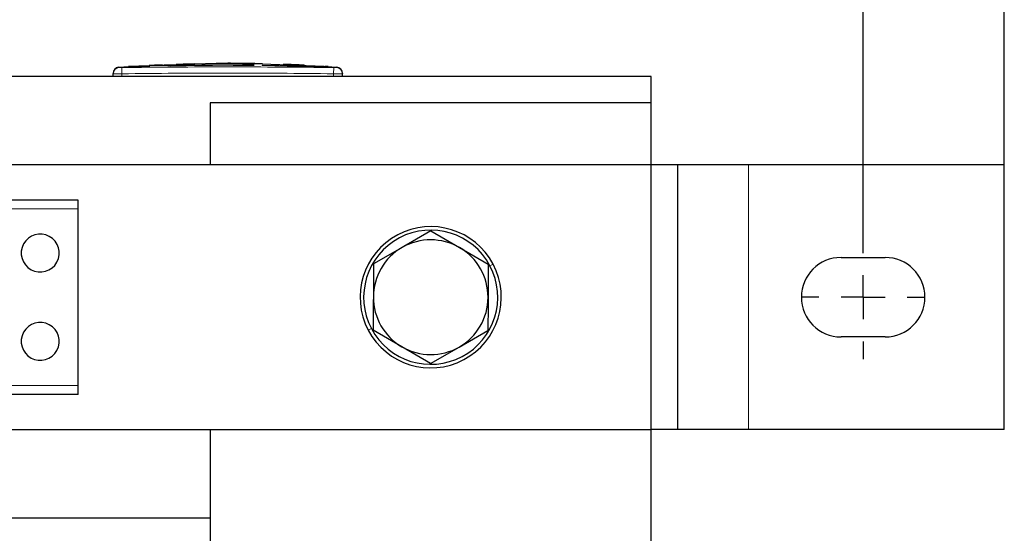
# Paper-space layout 'Blatt2' of a CAD drawing. Header units: millimetres. Extents: x 5 to 418, y 2 to 292.
# Tile 18 of 43: x 124 to 152, y 229 to 243. Entities that reach past the tile are written whole.
import ezdxf

# ---------------------------------------------------------------- set-up
doc = ezdxf.new("R2010")
doc.units = ezdxf.units.MM
doc.layers.add('SLD-0', color=7, linetype='Continuous')
doc.styles.add('SLDTEXTSTYLE0', font='TXT', dxfattribs={"width": 0.605})
doc.dimstyles.new('SLDDIMSTYLE0', dxfattribs={"dimtxt": 3.5, "dimasz": 3.302, "dimexe": 0, "dimexo": 0.0625, "dimgap": 0.875, "dimtad": 1, "dimlfac": 4, "dimrnd": 1e-09, "dimzin": 12, "dimdsep": 46, "dimtxsty": 'SLDTEXTSTYLE0', "dimsah": 1, "dimcen": 0.09, "dimadec": 0, "dimazin": 3, "dimtfac": 1, "dimtofl": 0, "dimtmove": 0, "dimatfit": 3, "dimfxl": 1, "dimfrac": 2, "dimtolj": 1, "dimtzin": 12, "dimarcsym": 0})

# ---------------------------------------------------------------- blocks, each defined once
blk = doc.blocks.new('_D_5')
at = {"layer": 'SLD-0'}
for p, q in [((69.069, 239.374), (69.069, 255.264)), ((151.569, 239.374), (151.569, 255.264)), ((69.069, 254.264), (151.569, 254.264))]:
    blk.add_line(p, q, dxfattribs=at)
for points in [[(69.069, 254.264), (72.371, 253.756), (72.371, 254.772)], [(151.569, 254.264), (148.267, 254.772), (148.267, 253.756)]]:
    blk.add_solid(points, dxfattribs=at)
at = {"layer": 'SLD-0', "insert": (106.309, 258.776), "char_height": 3.5, "attachment_point": 1, "style": 'SLDTEXTSTYLE0'}
blk.add_mtext('330', dxfattribs=at)
blk = doc.blocks.new('_D_8')
at = {"layer": 'SLD-0'}
for p, q in [((73.069, 236.249), (73.069, 248.622)), ((147.569, 237.374), (147.569, 248.622)), ((73.069, 247.622), (147.569, 247.622))]:
    blk.add_line(p, q, dxfattribs=at)
for points in [[(73.069, 247.622), (76.371, 247.114), (76.371, 248.13)], [(147.569, 247.622), (144.267, 248.13), (144.267, 247.114)]]:
    blk.add_solid(points, dxfattribs=at)
at = {"layer": 'SLD-0', "insert": (106.309, 252.134), "char_height": 3.5, "attachment_point": 1, "style": 'SLDTEXTSTYLE0'}
blk.add_mtext('298', dxfattribs=at)
blk = doc.blocks.new('SW_CENTERMARKSYMBOL_8')
at = {"layer": 'SLD-0', "color": 0}
for p, q in [((0, 1.25), (0, 1.75)), ((0, 0), (0, 0.625)), ((-1.25, 0), (-1.75, 0)), ((0, 0), (-0.625, 0)), ((0, 0), (0, -0.625)), ((0, 0), (0.625, 0)), ((1.25, 0), (1.75, 0)), ((0, -1.25), (0, -1.75))]:
    blk.add_line(p, q, dxfattribs=at)

psp = doc.layouts.new('Blatt2')

# ---------------------------------------------------------------- linework, layer by layer
at = {"color": 7, "linetype": 'Continuous', "lineweight": 25}
for p, q in [((126.7916, 242.1498), (126.4456, 242.1323)), ((127.3414, 242.1767), (126.7575, 242.1567)), ((126.7914, 242.1463), (127.3409, 242.1643)), ((127.3409, 242.1593), (126.7914, 242.1413)), ((126.7914, 242.1463), (126.7914, 242.1413)), ((127.3409, 242.1643), (127.3409, 242.1593)), ((128.109, 242.2029), (127.7652, 242.1912)), ((127.9462, 242.1808), (127.9462, 242.1758)), ((128.6228, 242.2369), (128.3078, 242.2263)), ((129.2455, 242.2417), (128.6235, 242.2205)), ((129.2455, 242.2379), (129.2455, 242.2509)), ((130.3214, 242.1964), (130.3214, 242.1914)), ((130.5401, 242.2397), (130.5401, 242.2251)), ((132.2919, 242.158), (130.5401, 242.2206)), ((130.5401, 242.1935), (130.5401, 242.1884)), ((130.5401, 242.1935), (131.9594, 242.1592)), ((131.9594, 242.1542), (130.5401, 242.1884)), ((131.1498, 242.2195), (131.1498, 242.2099)), ((131.5851, 242.2001), (131.1498, 242.2195)), ((131.1498, 242.2145), (131.5851, 242.1951)), ((131.1498, 242.2099), (131.5851, 242.1926)), ((131.7445, 242.1846), (131.7445, 242.1896)), ((132.351, 242.152), (132.351, 242.147)), ((132.6924, 242.1323), (132.351, 242.1484)), ((141.569, 241.8742), (79.069, 241.8742)), ((126.319, 241.8742), (126.319, 241.9522)), ((132.819, 241.8742), (132.819, 241.9522)), ((141.569, 241.1242), (141.569, 241.8742)), ((141.569, 241.1242), (129.069, 241.1242)), ((129.069, 241.1242), (129.069, 239.3742)), ((141.569, 239.3742), (141.569, 241.1242)), ((141.569, 239.3742), (104.069, 239.3742)), ((141.569, 231.8742), (141.569, 239.3742)), ((142.319, 239.3742), (141.569, 239.3742)), ((142.319, 231.8742), (142.319, 239.3742)), ((144.319, 239.3742), (142.319, 239.3742)), ((151.569, 239.3742), (144.319, 239.3742)), ((151.569, 231.8742), (151.569, 239.3742)), ((125.3315, 238.3742), (120.3065, 238.3742)), ((125.3315, 238.1242), (125.3315, 238.3742)), ((125.3315, 233.1242), (125.3315, 238.1242)), ((135.325, 237.5006), (134.511, 237.0341)), ((135.325, 237.5006), (136.136, 237.0289)), ((134.511, 237.0341), (133.697, 236.5675)), ((136.136, 237.0289), (136.947, 236.5572)), ((146.944, 236.7492), (148.194, 236.7492)), ((134.502, 234.2195), (133.691, 234.6912)), ((136.127, 234.2143), (136.941, 234.6808)), ((148.194, 234.4992), (146.944, 234.4992)), ((135.313, 233.7478), (134.502, 234.2195)), ((135.313, 233.7478), (136.127, 234.2143)), ((125.3315, 232.8742), (125.3315, 233.1242)), ((125.3315, 232.8742), (120.3065, 232.8742)), ((104.069, 231.8742), (141.569, 231.8742)), ((129.069, 231.8742), (129.069, 228.6242)), ((142.319, 231.8742), (141.569, 231.8742)), ((141.569, 228.6242), (141.569, 231.8742)), ((144.319, 231.8742), (142.319, 231.8742)), ((151.569, 231.8742), (144.319, 231.8742)), ((116.569, 229.3742), (129.069, 229.3742))]:
    psp.add_line(p, q, dxfattribs=at)
at = {"color": 7, "linetype": 'Continuous', "lineweight": 18}
for p, q in [((126.5669, 242.1271), (126.569, 241.9522)), ((131.5851, 242.2001), (131.5851, 242.1951)), ((131.9594, 242.1592), (131.9594, 242.1542)), ((132.5711, 242.1271), (132.569, 241.9522)), ((126.569, 241.8742), (126.569, 241.9522)), ((132.569, 241.8742), (132.569, 241.9522)), ((144.319, 231.8742), (144.319, 239.3742)), ((125.3315, 238.1242), (120.3065, 238.1242)), ((136.9988, 236.5121), (137.0872, 236.5588)), ((133.6392, 234.7363), (133.5508, 234.6895)), ((125.3315, 233.1242), (120.3065, 233.1242))]:
    psp.add_line(p, q, dxfattribs=at)
at = {"color": 7, "linetype": 'Continuous', "lineweight": 25}
for centre, radius, start, end in [((126.494, 241.96), 0.175, 93.57124, 180.0017), ((132.644, 241.96), 0.175, 359.99828, 86.41709), ((124.2565, 236.8742), 0.5375, 61.35211, 241.35211), ((135.319, 235.6242), 2, 27.86084, 207.86084), ((135.319, 235.6242), 1.9, 27.86084, 207.86084), ((124.2565, 236.8742), 0.5375, 241.35211, 61.35211), ((135.319, 235.6242), 1.625, 59.81804, 119.81804), ((135.319, 235.6242), 1.625, 119.81804, 179.81804), ((135.319, 235.6242), 1.625, 359.81804, 59.81804), ((135.319, 235.6242), 2, 207.86084, 27.86084), ((146.944, 235.6242), 1.125, 90, 270), ((148.194, 235.6242), 1.125, 270, 90), ((135.319, 235.6242), 1.9, 207.86084, 27.86084), ((135.319, 235.6242), 1.625, 179.81804, 239.81804), ((135.319, 235.6242), 1.625, 299.81804, 359.81804), ((124.2565, 234.3742), 0.5375, 61.35211, 241.35211), ((124.2565, 234.3742), 0.5375, 241.35211, 61.35211), ((135.319, 235.6242), 1.625, 239.81804, 299.81804)]:
    psp.add_arc(centre, radius, start, end, dxfattribs=at)
at = {"color": 7, "linetype": 'Continuous', "lineweight": 18}
for centre, start, end in [((126.494, 241.9522), 90.9905, 179.99805), ((132.644, 241.9522), 0.00195, 89.00993)]:
    psp.add_arc(centre, 0.175, start, end, dxfattribs=at)
for points, knots in [([(126.483, 242.1346), (126.483, 242.1346), (126.4827, 242.1349), (126.4843, 242.1336), (126.4883, 242.1297), (126.491, 242.1271)], [0, 0, 0, 0, 0.0215828, 0.3621264, 1, 1, 1, 1]), ([(126.491, 242.1271), (126.4914, 242.1271), (126.4925, 242.1269), (126.5017, 242.1268), (126.5189, 242.1268), (126.5415, 242.1269), (126.5584, 242.1271), (126.5669, 242.1271)], [0, 0, 0, 0, 0.1406569, 0.3555038, 0.5710329, 0.7861716, 1, 1, 1, 1]), ([(126.5669, 242.1271), (127.0672, 242.1323), (128.0679, 242.1426), (129.5691, 242.1461), (131.0702, 242.1426), (132.0708, 242.1323), (132.5711, 242.1271)], [0, 0, 0, 0, 0.2500113, 0.5000392, 0.7500099, 1, 1, 1, 1]), ([(132.5711, 242.1271), (132.5767, 242.1271), (132.5907, 242.1269), (132.6119, 242.1268), (132.631, 242.1268), (132.6442, 242.1269), (132.6461, 242.127), (132.647, 242.1271)], [0, 0, 0, 0, 0.14056682, 0.35532754, 0.57084354, 0.78604362, 1, 1, 1, 1]), ([(132.647, 242.1271), (132.6486, 242.1286), (132.6516, 242.1317), (132.6545, 242.1342), (132.6548, 242.1345), (132.655, 242.1346)], [0, 0, 0, 0, 0.3404976, 0.6810038, 1, 1, 1, 1]), ([(126.569, 241.9522), (126.5621, 241.9522), (126.5482, 241.9521), (126.5273, 241.9521), (126.5066, 241.952), (126.4884, 241.952), (126.4692, 241.9519), (126.4502, 241.9519), (126.4302, 241.9519), (126.4132, 241.9518), (126.3939, 241.9518), (126.3747, 241.9518), (126.3584, 241.9519), (126.3445, 241.9519), (126.3332, 241.9519), (126.326, 241.952), (126.3214, 241.9521), (126.3193, 241.9521), (126.3191, 241.9522), (126.319, 241.9522)], [0, 0, 0, 0, 0.0528733, 0.1062408, 0.1602565, 0.2147856, 0.2511247, 0.3176962, 0.3750399, 0.429571, 0.4792784, 0.5696611, 0.6442907, 0.693997, 0.7843777, 0.8590055, 0.8940722, 0.9645547, 1, 1, 1, 1]), ([(132.569, 241.9522), (132.0691, 241.9576), (131.0692, 241.9685), (129.5692, 241.973), (128.0691, 241.9685), (127.069, 241.9576), (126.569, 241.9522)], [0, 0, 0, 0, 0.249976, 0.499961, 0.7499755, 1, 1, 1, 1]), ([(132.819, 241.9522), (132.8162, 241.9521), (132.8107, 241.9519), (132.7676, 241.9518), (132.7042, 241.9518), (132.6339, 241.952), (132.5874, 241.9521), (132.569, 241.9522)], [0, 0, 0, 0, 0.2146728, 0.4293525, 0.6440267, 0.8586958, 1, 1, 1, 1])]:
    psp.add_open_spline(points, degree=3, knots=knots, dxfattribs=at)
at = {"color": 7, "linetype": 'Continuous', "lineweight": 25}
for points, knots in [([(127.3409, 242.1901), (127.4417, 242.1949), (127.6436, 242.2045), (127.8453, 242.1887), (127.9462, 242.1808)], [0, 0, 0, 0, 0.4995776, 1, 1, 1, 1]), ([(127.9462, 242.1758), (127.8454, 242.1837), (127.6437, 242.1995), (127.4419, 242.1899), (127.3409, 242.1851)], [0, 0, 0, 0, 0.4995035, 1, 1, 1, 1]), ([(127.9462, 242.1808), (128.342, 242.1888), (129.1336, 242.2047), (129.9255, 242.1991), (130.3214, 242.1964)], [0, 0, 0, 0, 0.4999225, 1, 1, 1, 1]), ([(130.3214, 242.1914), (129.9256, 242.1941), (129.1338, 242.1996), (128.3421, 242.1837), (127.9462, 242.1758)], [0, 0, 0, 0, 0.4999181, 1, 1, 1, 1]), ([(128.1083, 242.2216), (128.1704, 242.2247), (128.342, 242.2333), (128.5134, 242.2144), (128.6228, 242.2024)], [0, 0, 0, 0, 0.3617553, 1, 1, 1, 1]), ([(128.6228, 242.2024), (128.6228, 242.2123), (128.6228, 242.2323), (128.6228, 242.2445), (128.6228, 242.2408), (128.6228, 242.2403)], [0, 0, 0, 0, 0.46105414, 0.92285317, 1, 1, 1, 1]), ([(129.2455, 242.2509), (129.4613, 242.2518), (129.8929, 242.2537), (130.3243, 242.2443), (130.5401, 242.2397)], [0, 0, 0, 0, 0.4999244, 1, 1, 1, 1]), ([(130.3409, 242.2381), (130.1916, 242.2412), (129.8265, 242.2489), (129.4614, 242.247), (129.2455, 242.2459)], [0, 0, 0, 0, 0.4089864, 1, 1, 1, 1]), ([(130.3214, 242.2324), (130.1421, 242.2351), (129.7835, 242.2404), (129.4249, 242.2388), (129.2455, 242.2379)], [0, 0, 0, 0, 0.4999585, 1, 1, 1, 1]), ([(131.5851, 242.1926), (131.5939, 242.1922), (131.6118, 242.1915), (131.6378, 242.1906), (131.6626, 242.1898), (131.6849, 242.1893), (131.7046, 242.1889), (131.7207, 242.1887), (131.7331, 242.1888), (131.7412, 242.189), (131.745, 242.1894), (131.7442, 242.19), (131.7388, 242.1908), (131.7292, 242.1917), (131.7154, 242.1927), (131.698, 242.1939), (131.6773, 242.1952), (131.6541, 242.1965), (131.6287, 242.1979), (131.6082, 242.199), (131.5935, 242.1997), (131.5879, 242.2), (131.5851, 242.2001)], [0, 0, 0, 0, 0.0529185, 0.1073704, 0.1602893, 0.2147451, 0.2676247, 0.3220395, 0.3748892, 0.4292717, 0.4821188, 0.5364972, 0.5893674, 0.6437684, 0.6966825, 0.7511281, 0.8040953, 0.858596, 0.911608, 0.9661563, 0.9830544, 1, 1, 1, 1]), ([(131.5851, 242.1951), (131.5939, 242.1947), (131.6119, 242.1938), (131.6379, 242.1924), (131.6627, 242.191), (131.685, 242.1897), (131.7047, 242.1885), (131.7208, 242.1873), (131.7333, 242.1863), (131.7411, 242.1855), (131.7447, 242.1849), (131.7441, 242.1847), (131.744, 242.1846)], [0, 0, 0, 0, 0.1060229, 0.2151207, 0.3211435, 0.4302412, 0.5362551, 0.6453476, 0.7512862, 0.860303, 0.9661364, 1, 1, 1, 1]), ([(131.9594, 242.1592), (132.007, 242.1579), (132.1022, 242.1553), (132.2284, 242.1532), (132.3103, 242.1521), (132.3408, 242.152), (132.351, 242.152)], [0, 0, 0, 0, 0.2851253, 0.5702516, 0.8553553, 1, 1, 1, 1]), ([(132.351, 242.147), (132.3287, 242.1471), (132.284, 242.1474), (132.1686, 242.1491), (132.0549, 242.1514), (131.9835, 242.1535), (131.9594, 242.1542)], [0, 0, 0, 0, 0.285052, 0.570102, 0.8551915, 1, 1, 1, 1]), ([(132.351, 242.152), (132.3762, 242.1519), (132.4265, 242.1517), (132.4124, 242.1542), (132.3496, 242.1584), (132.3192, 242.1604)], [0, 0, 0, 0, 0.3407821, 0.6815687, 1, 1, 1, 1]), ([(132.4064, 242.1481), (132.4089, 242.1477), (132.4173, 242.1464), (132.3785, 242.1467), (132.351, 242.147)], [0, 0, 0, 0, 0.2906381, 1, 1, 1, 1]), ([(126.319, 241.9522), (126.319, 241.9551), (126.319, 241.9597), (126.319, 241.9592), (126.319, 241.9591)], [0, 0, 0, 0, 0.6377978, 1, 1, 1, 1]), ([(132.819, 241.9591), (132.819, 241.9593), (132.819, 241.96), (132.819, 241.9553), (132.819, 241.9522)], [0, 0, 0, 0, 0.3187816, 1, 1, 1, 1]), ([(133.697, 236.5675), (133.697, 236.5578), (133.696, 236.2486), (133.695, 235.934), (133.694, 235.6294)], [0, 0, 0, 0, 0.031485, 1, 1, 1, 1]), ([(136.947, 236.5572), (136.9469, 236.5475), (136.9467, 236.4631), (136.9462, 236.3034), (136.9454, 236.0768), (136.9447, 235.8485), (136.9442, 235.6956), (136.944, 235.619)], [0, 0, 0, 0, 0.0314474, 0.2725242, 0.5139432, 0.7566821, 1, 1, 1, 1]), ([(133.694, 235.6294), (133.6938, 235.5702), (133.6934, 235.4518), (133.6929, 235.2741), (133.6923, 235.0966), (133.6918, 234.9402), (133.6914, 234.8051), (133.6911, 234.7292), (133.691, 234.6912)], [0, 0, 0, 0, 0.1880433, 0.3763739, 0.5654879, 0.7548234, 0.877392, 1, 1, 1, 1]), ([(136.944, 235.619), (136.9432, 235.3815), (136.9422, 235.0667), (136.9413, 234.7569), (136.941, 234.6808)], [0, 0, 0, 0, 0.7546767, 1, 1, 1, 1])]:
    psp.add_open_spline(points, degree=3, knots=knots, dxfattribs=at)

# ---------------------------------------------------------------- block references
at = {"layer": 'SLD-0'}
psp.add_blockref('SW_CENTERMARKSYMBOL_8', (147.569, 235.6242), dxfattribs=at)

# ---------------------------------------------------------------- dimensions: what is measured, and where the dimension line sits
for base, p1, p2, picture, middle in [((151.569, 254.2643), (69.069, 239.3742), (151.569, 239.3742), '_D_5', (110.319, 254.2643)), ((147.569, 247.6224), (73.069, 236.2492), (147.569, 237.3742), '_D_8', (110.319, 247.6224))]:
    dim = psp.add_linear_dim(base=base, p1=p1, p2=p2, dimstyle='SLDDIMSTYLE0', dxfattribs=at)
    dim.commit()
    dim.dimension.update_dxf_attribs({"geometry": picture, "text_midpoint": middle, "dimtype": 160})

doc.saveas('drawing.dxf')
